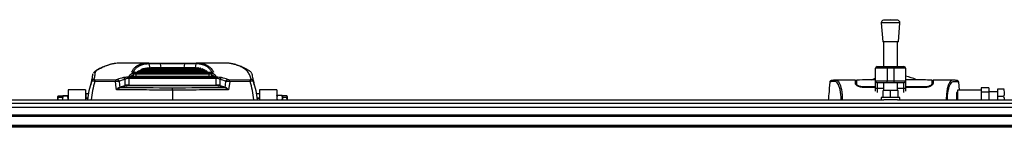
# Model space of a CAD drawing. Header units: millimetres. Extents: x 0 to 420, y 0 to 297.
# Tile 10 of 63: x 129.61 to 198.3, y 127.11 to 134.62. Entities that reach past the tile are written whole.
import ezdxf

# ---------------------------------------------------------------- set-up
doc = ezdxf.new("R2010")
doc.units = ezdxf.units.MM

msp = doc.modelspace()

# ---------------------------------------------------------------- linework, layer by layer
at = {"color": 7, "linetype": 'Continuous', "lineweight": 25}
for p, q in [((189.72017, 134.41131), (189.82119, 133.08722)), ((191.01325, 134.41131), (189.72017, 134.41131)), ((190.36671, 134.62274), (189.86904, 134.58478)), ((190.86438, 134.58478), (189.86904, 134.58478)), ((190.86438, 134.58478), (190.36671, 134.62274)), ((190.91223, 133.08722), (191.01325, 134.41131)), ((190.91223, 133.08722), (189.82119, 133.08722)), ((189.88181, 133.08722), (189.88181, 131.35547)), ((190.85161, 131.35547), (190.85161, 133.08722)), ((138.59109, 131.59792), (136.68745, 131.59792)), ((138.20273, 131.19609), (138.08791, 131.15091)), ((138.56457, 131.59788), (138.59109, 131.59778)), ((139.51541, 131.27465), (139.34046, 131.27465)), ((139.40379, 131.59408), (141.14531, 131.59408)), ((139.40379, 131.53419), (139.40379, 131.59408)), ((141.14531, 131.53419), (139.40379, 131.53419)), ((140.04027, 131.27465), (139.86531, 131.27465)), ((140.56512, 131.27465), (140.39017, 131.27465)), ((141.08998, 131.27465), (140.91502, 131.27465)), ((141.14531, 131.53419), (141.14531, 131.59408)), ((141.61483, 131.27465), (141.43988, 131.27465)), ((141.68357, 131.26986), (141.68357, 131.27437)), ((141.92129, 131.25506), (141.92129, 131.27176)), ((143.85428, 131.59792), (141.95805, 131.59792)), ((141.95805, 131.59778), (141.98453, 131.59788)), ((142.09473, 131.22333), (142.09473, 131.25496)), ((142.25872, 131.18164), (142.25872, 131.2221)), ((190.12426, 131.23425), (189.31609, 131.23425)), ((189.31609, 130.34526), (189.31609, 131.23425)), ((189.43731, 131.35547), (190.12426, 131.35547)), ((190.12426, 131.23425), (190.12426, 131.35547)), ((190.12426, 131.35547), (190.60916, 131.35547)), ((190.60916, 131.23425), (190.12426, 131.23425)), ((190.12426, 131.23425), (190.12426, 130.34526)), ((190.60916, 131.23425), (190.60916, 131.35547)), ((190.60916, 131.35547), (191.29611, 131.35547)), ((191.41733, 131.23425), (190.60916, 131.23425)), ((190.60916, 130.34526), (190.60916, 131.23425)), ((191.41733, 131.23425), (191.41733, 130.34526)), ((137.22347, 130.63161), (143.32564, 130.63161)), ((137.22347, 130.52851), (137.22347, 130.63161)), ((137.22347, 130.52851), (137.22543, 130.04904)), ((143.32564, 130.52851), (137.22347, 130.52851)), ((143.06654, 130.65097), (137.48257, 130.65097)), ((137.48257, 130.64938), (137.48257, 130.65097)), ((143.06654, 130.64938), (137.48257, 130.64938)), ((137.5568, 130.65097), (137.55087, 130.79836)), ((142.87816, 130.93662), (137.67094, 130.93662)), ((137.67094, 130.9355), (137.67094, 130.93662)), ((142.87816, 130.9355), (137.67094, 130.9355)), ((137.70552, 130.90524), (142.84358, 130.90524)), ((137.70552, 130.82982), (137.70552, 130.90524)), ((142.84358, 130.82982), (137.70552, 130.82982)), ((137.70552, 130.82982), (137.71271, 130.65097)), ((137.82056, 130.93662), (137.82056, 130.97491)), ((138.08791, 131.1104), (138.08791, 131.15091)), ((139.80837, 130.94008), (139.80837, 130.93662)), ((140.91254, 130.93662), (140.91254, 130.94009)), ((142.2766, 131.17346), (142.25058, 131.1821)), ((142.41249, 131.13128), (142.41249, 131.17178)), ((142.55518, 131.10238), (142.50891, 131.12774)), ((142.59841, 131.03129), (142.54548, 131.06129)), ((142.55518, 131.06182), (142.55518, 131.10238)), ((142.68577, 131.01202), (142.64365, 131.0446)), ((142.71501, 130.93662), (142.67588, 130.97287)), ((142.68577, 130.97139), (142.68577, 131.01202)), ((142.76786, 130.93662), (142.76555, 130.93905)), ((142.83639, 130.65097), (142.84358, 130.82982)), ((142.84358, 130.82982), (142.84358, 130.90524)), ((142.87816, 130.9355), (142.87816, 130.93662)), ((142.99823, 130.79836), (142.9923, 130.65097)), ((143.06654, 130.64938), (143.06654, 130.65097)), ((143.32367, 130.04904), (143.32564, 130.52851)), ((143.32564, 130.52851), (143.32564, 130.63161)), ((134.66199, 130.46481), (134.55029, 130.02475)), ((136.28657, 130.30578), (134.85849, 130.31459)), ((134.8633, 130.44427), (136.29018, 130.43544)), ((136.60116, 129.94398), (136.61389, 129.94804)), ((136.61389, 129.94804), (136.96986, 130.04066)), ((136.67784, 129.88559), (136.66523, 129.8827)), ((137.0338, 129.97821), (136.67784, 129.88559)), ((136.96986, 130.04066), (136.96812, 130.46282)), ((137.22543, 130.04904), (137.22543, 129.9971)), ((137.22543, 130.04904), (143.32367, 130.04904)), ((143.32367, 129.9971), (137.22543, 129.9971)), ((143.32367, 130.04904), (143.32367, 129.9971)), ((143.87127, 129.88559), (143.5153, 129.97821)), ((143.58098, 130.46282), (143.57925, 130.04066)), ((143.57925, 130.04066), (143.93521, 129.94804)), ((143.88387, 129.8827), (143.87127, 129.88559)), ((143.93521, 129.94804), (143.94794, 129.94398)), ((144.25892, 130.43544), (145.6858, 130.44427)), ((145.69061, 130.31459), (144.26254, 130.30578)), ((145.99881, 130.02476), (145.88667, 130.46653)), ((186.1382, 130.26424), (186.13791, 130.26387)), ((187.91133, 130.4053), (186.5209, 130.4053)), ((187.96926, 130.3649), (187.91204, 130.3649)), ((187.97175, 130.21995), (187.9723, 130.18858)), ((187.97252, 130.17568), (187.97343, 130.12399)), ((187.98129, 130.29213), (187.98134, 130.14347)), ((187.98303, 130.23459), (187.98425, 130.14111)), ((187.98434, 130.19308), (187.98449, 130.18452)), ((187.98478, 130.1682), (187.98449, 130.18452)), ((187.98478, 130.1682), (187.98667, 130.05775)), ((187.98492, 130.16003), (187.98501, 130.15435)), ((188.40116, 129.94105), (188.40117, 129.89921)), ((189.31609, 129.94063), (188.40116, 129.94103)), ((189.31609, 129.89889), (188.40116, 129.89889)), ((189.31609, 130.34526), (190.12426, 130.34526)), ((189.31609, 129.88002), (189.31609, 130.34526)), ((189.31609, 129.63786), (189.31609, 129.88002)), ((190.12426, 130.22403), (189.43731, 130.22403)), ((189.43731, 130.22403), (189.43731, 129.81048)), ((189.88181, 130.22403), (189.88181, 129.67531)), ((190.12426, 130.34526), (190.60916, 130.34526)), ((190.12426, 130.22403), (190.12426, 130.34526)), ((190.60916, 130.22403), (190.12426, 130.22403)), ((190.60916, 130.34526), (191.41733, 130.34526)), ((190.60916, 130.22403), (190.60916, 130.34526)), ((191.29611, 130.22403), (190.60916, 130.22403)), ((190.85161, 129.67531), (190.85161, 130.22403)), ((191.29611, 129.81048), (191.29611, 130.22403)), ((191.51268, 130.43649), (191.41733, 130.45795)), ((191.41733, 130.34526), (191.41733, 129.88002)), ((192.8461, 129.89889), (191.41733, 129.89889)), ((191.41733, 129.88002), (191.41733, 129.63786)), ((192.8461, 129.94102), (192.84609, 129.89927)), ((193.26179, 130.11713), (193.26101, 130.05845)), ((193.26248, 130.16816), (193.26179, 130.11713)), ((193.26597, 130.29661), (193.2659, 130.14347)), ((193.33523, 130.3649), (193.27804, 130.3649)), ((194.72716, 130.4053), (193.33592, 130.4053)), ((194.73768, 130.40452), (194.72716, 130.40451)), ((195.10905, 130.26424), (195.10935, 130.26387)), ((195.16477, 129.73913), (195.11882, 130.26471)), ((197.21023, 129.8608), (196.68491, 129.8608)), ((196.68491, 129.8608), (196.68491, 129.73913)), ((197.21023, 129.8608), (197.21023, 129.55751)), ((132.29466, 129.2982), (132.27365, 129.25649)), ((132.27365, 129.25649), (132.29466, 129.21477)), ((132.27365, 129.02877), (132.27365, 129.25649)), ((132.29466, 129.2982), (132.59692, 129.2982)), ((132.29466, 129.21477), (132.59692, 129.21477)), ((132.61968, 129.31072), (132.59692, 129.29354)), ((132.59692, 129.29354), (132.61968, 129.27635)), ((132.59692, 129.29354), (132.59692, 129.22638)), ((132.61968, 129.27635), (132.59692, 129.06626)), ((132.59692, 129.21477), (132.59692, 129.22638)), ((132.59692, 129.15804), (132.59692, 129.21477)), ((132.59692, 129.15804), (132.59692, 129.06626)), ((132.97826, 129.31072), (132.61968, 129.31072)), ((132.97826, 129.27635), (132.61968, 129.27635)), ((133.00101, 129.29354), (132.97826, 129.31072)), ((132.97826, 129.27635), (133.00101, 129.29354)), ((133.00101, 129.06626), (132.97826, 129.27635)), ((134.21327, 129.73913), (133.00101, 129.73913)), ((133.00101, 129.73913), (133.00101, 129.02877)), ((134.21327, 129.73913), (134.21327, 129.02877)), ((134.21327, 129.46435), (134.42775, 129.46435)), ((134.38395, 129.14108), (134.21327, 129.14108)), ((134.38136, 129.133), (134.21327, 129.133)), ((134.21924, 129.44335), (134.21924, 129.14108)), ((140.27455, 129.71437), (140.27455, 129.02877)), ((146.11387, 129.46435), (146.3387, 129.46435)), ((146.13561, 129.44335), (146.13561, 129.33201)), ((146.33584, 129.14108), (146.1654, 129.14108)), ((146.33584, 129.133), (146.16774, 129.133)), ((146.33584, 129.73913), (146.33584, 129.02877)), ((147.54809, 129.73913), (146.33584, 129.73913)), ((147.54809, 129.73913), (147.54809, 129.02877)), ((147.57085, 129.34064), (147.54809, 129.17484)), ((147.55308, 129.30833), (147.54809, 129.29463)), ((147.54809, 129.17484), (147.56894, 129.02296)), ((147.92943, 129.34064), (147.57085, 129.34064)), ((147.95218, 129.17484), (147.92943, 129.34064)), ((147.93213, 129.02877), (147.95218, 129.17484)), ((147.95218, 129.29463), (147.94719, 129.30833)), ((148.25445, 129.30643), (147.95218, 129.30643)), ((147.95218, 129.30643), (147.95218, 129.29463)), ((147.95218, 129.29463), (147.95218, 129.21094)), ((147.95218, 129.21094), (147.95218, 129.19551)), ((147.95218, 129.19551), (147.95218, 129.13763)), ((148.25445, 129.19551), (147.95218, 129.19551)), ((147.95218, 129.133), (147.95218, 129.02877)), ((148.27129, 129.02877), (148.25445, 129.19551)), ((148.27545, 129.26355), (148.27071, 129.27657)), ((148.27545, 129.26355), (148.27545, 129.25097)), ((148.27545, 129.25097), (148.27545, 129.02877)), ((189.88181, 129.81048), (189.43731, 129.81048)), ((189.43731, 129.81048), (189.43731, 129.53799)), ((189.72017, 129.19041), (189.72017, 129.02877)), ((191.01325, 129.19041), (189.72017, 129.19041)), ((189.8414, 129.19041), (189.8414, 129.67531)), ((190.36671, 129.67531), (189.8414, 129.67531)), ((190.36671, 129.19041), (190.36671, 129.67531)), ((190.89202, 129.67531), (190.36671, 129.67531)), ((191.29611, 129.81048), (190.85161, 129.81048)), ((190.89202, 129.19041), (190.89202, 129.67531)), ((191.01325, 129.02877), (191.01325, 129.19041)), ((191.29611, 129.53799), (191.29611, 129.81048)), ((195.02008, 129.57749), (194.98775, 129.54517)), ((194.98775, 129.02877), (194.98775, 129.54517)), ((195.06857, 129.57749), (195.02008, 129.57749)), ((195.02008, 129.57749), (195.02008, 129.02877)), ((195.06857, 129.73913), (196.68491, 129.73913)), ((195.06857, 129.02877), (195.06857, 129.73913)), ((196.68491, 129.73913), (196.68491, 129.02877)), ((197.21023, 129.55751), (196.68491, 129.55751)), ((197.81635, 129.57749), (197.21023, 129.57749)), ((197.21023, 129.55751), (197.21023, 129.02877)), ((197.81635, 129.77954), (197.81635, 129.25423)), ((198.25616, 129.77954), (197.81635, 129.77954)), ((198.25616, 129.25423), (197.81635, 129.25423)), ((197.81635, 129.25423), (197.81635, 129.02877)), ((198.30126, 129.75933), (198.29228, 129.77954)), ((59.3766, 128.80745), (221.01087, 128.80745)), ((89.81851, 129.02877), (189.89349, 129.02877)), ((132.59692, 129.06626), (132.60098, 129.02877)), ((132.59692, 129.06626), (132.59692, 129.02877)), ((132.99695, 129.02877), (133.00101, 129.06626)), ((190.83993, 129.02877), (189.89349, 129.02877)), ((190.83993, 129.02877), (221.01087, 129.02877)), ((59.3766, 127.97815), (221.01087, 127.97815)), ((59.3766, 127.89733), (221.01087, 127.89733)), ((218.90963, 127.11257), (57.27535, 127.11257)), ((59.3766, 127.2508), (221.01087, 127.2508)), ((59.3766, 127.16998), (221.01087, 127.16998))]:
    msp.add_line(p, q, dxfattribs=at)
at = {"color": 7, "linetype": 'Continuous'}
msp.add_line((67.13504, 128.52687), (213.25243, 128.52687), dxfattribs=at)
at = {"color": 7, "linetype": 'Continuous', "lineweight": 25, "flags": 128}
for points in [[(138.70608, 131.23396), (138.64189, 131.53288), (138.64079, 131.53798)], [(139.40379, 131.53419), (139.40407, 131.53288), (139.45965, 131.27465)], [(141.08945, 131.27465), (141.14503, 131.53288), (141.14531, 131.53419)], [(141.90831, 131.53798), (141.90721, 131.53288), (141.85147, 131.27332)], [(189.05043, 130.43052), (189.24792, 130.50795), (189.31609, 130.53195)], [(136.36705, 129.7229), (136.3478, 129.86231), (136.28657, 130.30578)], [(144.26254, 130.30578), (144.2013, 129.86231), (144.18205, 129.7229)], [(186.53258, 130.40512), (186.57195, 130.4023), (186.61057, 130.39386), (186.65244, 130.37325), (186.66328, 130.36516), (186.67803, 130.35209), (186.69124, 130.33839), (186.69476, 130.33441), (186.69575, 130.33327), (186.69605, 130.33292), (186.69616, 130.33279), (186.6962, 130.33275), (186.69621, 130.33273), (186.69621, 130.33273), (186.69622, 130.33272), (186.69622, 130.33272), (186.69622, 130.33272), (186.69622, 130.33272), (186.69622, 130.33272), (186.7393, 130.27603), (186.78061, 130.20876), (186.8255, 130.11764), (186.86751, 130.00911), (186.90404, 129.88737), (186.93638, 129.74362), (186.96298, 129.57464), (186.98129, 129.38701), (186.99057, 129.18362), (186.99067, 129.02877)], [(189.43731, 129.81048), (189.41366, 129.81182), (189.39092, 129.81578), (189.36996, 129.8222), (189.35159, 129.83085), (189.33652, 129.84139), (189.32531, 129.85341), (189.31842, 129.86645), (189.31609, 129.88002)], [(191.41733, 129.88002), (191.415, 129.86645), (191.4081, 129.85341), (191.3969, 129.84139), (191.38183, 129.83085), (191.36346, 129.8222), (191.3425, 129.81578), (191.31976, 129.81182), (191.29611, 129.81048)], [(192.8461, 129.941), (192.38854, 129.94078), (191.41733, 129.94041)]]:
    msp.add_lwpolyline(points, dxfattribs=at)
at = {"color": 7, "linetype": 'Continuous', "lineweight": 25}
for centre, radius, start, end in [((189.88134, 134.42361), 0.16163, 94.3629143, 184.3629143), ((190.85208, 134.42361), 0.16163, 355.6370857, 85.6370857), ((138.56391, 131.51859), 0.07929, 14.1537034, 89.5185946), ((141.98519, 131.51859), 0.07929, 90.4813854, 165.8462585), ((189.43731, 131.23425), 0.12123, 90, 180), ((191.29611, 131.23425), 0.12123, 0, 90), ((136.80761, 130.42518), 0.16487, 13.1995281, 78.5882902), ((137.23978, 130.62663), 0.08284, 29.4491879, 86.65848), ((137.42484, 130.89511), 0.082, 51.7546111, 89.249883), ((137.46807, 130.79072), 0.08315, 5.2713133, 86.6626235), ((143.08103, 130.79072), 0.08315, 93.3373765, 174.7286867), ((143.12426, 130.89512), 0.08199, 90.7476459, 128.5355531), ((143.30932, 130.62664), 0.08284, 93.3400834, 150.2655216), ((143.74149, 130.42518), 0.16487, 101.4117098, 166.8004719), ((190.62363, 126.70849), 4.04086, 67.268445, 78.6723318), ((134.78775, 130.30303), 0.15904, 88.9010217, 162.7899414), ((136.48713, 130.31904), 1.62865, 175.5898293, 180.1564358), ((138.45531, 130.31015), 2.16875, 176.6881061, 180.1152392), ((136.38665, 130.28771), 0.16644, 13.7180969, 78.2817642), ((136.6831, 129.96551), 0.08472, 194.7239558, 257.8232515), ((136.69274, 129.96481), 0.08061, 192.003748, 259.3475558), ((137.0487, 130.05743), 0.08061, 192.003748, 259.3475558), ((143.5004, 130.05743), 0.08061, 280.6524442, 347.996252), ((143.85637, 129.96481), 0.08061, 280.6524442, 347.996252), ((143.866, 129.96551), 0.08472, 282.1767485, 345.2760442), ((144.16246, 130.28771), 0.16644, 101.7182358, 166.2819031), ((142.09379, 130.31015), 2.16875, 359.8847608, 3.3118939), ((144.06198, 130.31904), 1.62865, 359.8435642, 4.4101707), ((145.76135, 130.30303), 0.15904, 17.2100586, 91.0989783), ((189.43731, 130.34526), 0.12123, 180, 270), ((191.29611, 130.34526), 0.12123, 270, 0)]:
    msp.add_arc(centre, radius, start, end, dxfattribs=at)
for centre, major_axis, ratio, start_param, end_param in [((140.04027, 83.22135), (0, 48.0533), 0.41421356, 6.27439556, 6.39493661), ((140.04027, 83.22135), (0, 48.01289), 0.41421356, 0.03906847, 0.11140338), ((139.86531, 83.22135), (0, 48.0533), 0.41421356, 0, 0.09897345), ((140.39017, 83.22135), (0, 48.0533), 0.41421356, 0, 0.11868364), ((139.51541, 83.22135), (0, 48.0533), 0.41421356, 6.27439556, 6.35496498), ((139.51541, 83.22135), (0, 48.01289), 0.41421356, 0.03906847, 0.07184019), ((139.34046, 83.22135), (0, 48.0533), 0.41421356, 0, 0.05719106), ((140.56512, 83.22135), (0, 48.0533), 0.41421356, 6.27439556, 6.40186895), ((140.56512, 83.22135), (0, 48.01289), 0.41421356, 0.03906847, 0.11140338), ((140.91502, 83.22135), (0, 48.0533), 0.41421356, 0, 0.11868364), ((141.08998, 83.22135), (0, 48.0533), 0.41421356, 6.27431992, 6.40186895), ((141.08998, 83.22135), (0, 48.01289), 0.41421356, 0.03906847, 0.11140338), ((141.43988, 83.22135), (0, 48.0533), 0.41421356, 0, 0.11868364), ((141.61483, 83.22135), (0, 48.0533), 0.41421356, 6.2797318, 6.40186895), ((141.61483, 83.22135), (0, 48.01289), 0.41421356, 0.03906847, 0.11140338), ((141.96473, 83.22135), (0, 48.0533), 0.41421356, 0.00519059, 0.11868364), ((142.13969, 83.22135), (0, 48.0533), 0.41421356, 0.0109724, 0.11868364), ((142.13969, 83.22135), (0, 48.01289), 0.41421356, 0.03906847, 0.11164542), ((142.48959, 83.22135), (0, 48.0533), 0.41421356, 0.02269342, 0.11868364), ((142.66454, 83.22135), (0, 48.0533), 0.41421356, 0.02863125, 0.11868364), ((142.66454, 83.22135), (0, 48.01289), 0.41421356, 0.03906847, 0.11140338), ((143.01444, 83.22135), (0, 48.0533), 0.41421356, 0.04067034, 0.11868364), ((143.1894, 83.22135), (0, 48.0533), 0.41421356, 0.04677461, 0.11868364), ((156.47331, 83.58503), (-22.68055, 45.78009), 0.63805248, 6.18261034, 6.19606193), ((142.2566, 83.58503), (-2.80004, 48.00709), 0.26665575, 0.15835319, 0.17713763), ((142.33455, 83.58926), (-2.80076, 47.92624), 0.26710229, 0.15829686, 0.17423389), ((143.1894, 83.22135), (0, 48.01289), 0.41421356, 0.04681401, 0.11140338), ((143.5393, 83.22135), (0, 48.0533), 0.41421356, 0.05916132, 0.11868364), ((143.71425, 83.22135), (0, 48.0533), 0.41421356, 0.06544753, 0.11868364), ((143.71425, 83.22135), (0, 48.01289), 0.41421356, 0.06550269, 0.11140338), ((144.06415, 83.22135), (0, 48.0533), 0.41421356, 0.07821581, 0.11868364), ((144.23911, 83.22135), (0, 48.0533), 0.41421356, 0.08470228, 0.11868364), ((144.23911, 83.22135), (0, 48.01289), 0.41421356, 0.08477374, 0.11140338), ((144.58901, 83.22135), (0, 48.0533), 0.41421356, 0.09789162, 0.11868364), ((144.76396, 83.22135), (0, 48.0533), 0.41421356, 0.10459952, 0.11868364), ((144.76396, 83.22135), (0, 48.01289), 0.41421356, 0.10468788, 0.11140338), ((145.11386, 83.22135), (0, 48.0533), 0.41421356, 0.11825556, 0.11868364), ((138.21455, 83.58926), (2.80076, 47.92624), 0.26710229, 6.10892695, 6.12488845), ((138.29251, 83.58503), (2.80004, 48.00709), 0.26665575, 6.10604768, 6.12483212), ((124.07579, 83.58503), (22.68055, 45.78009), 0.63805248, 0.08712338, 0.10057497), ((156.60121, 83.6193), (-22.7652, 45.58394), 0.63935189, 6.17970914, 6.19316073), ((338.41447, -498.30245), (-244.35352, 1383.7322), 0.0719468, 1.0865467, 1.08685751), ((140.59782, 162.30128), (183.79147, 0), 0.17641227, 4.69105893, 4.71063009), ((137.22597, 130.02807), (0.32327, 0.00026), 0.06487975, 1.57241434, 2.48525828), ((137.22597, 129.94848), (0.24245, -0.00011), 0.20050912, 1.57311623, 2.48596017), ((139.95128, 162.30128), (183.79147, 0), 0.17641227, 4.71414787, 4.73371903), ((143.32313, 130.02807), (0.32327, -0.00026), 0.06487975, 0.65633438, 1.56917832), ((143.32313, 129.94848), (0.24245, 0.00011), 0.20050912, 0.65563249, 1.56847642), ((123.9479, 83.6193), (22.7652, 45.58394), 0.63935189, 0.09002457, 0.10347617), ((-57.86536, -498.30245), (244.35352, 1383.7322), 0.0719468, 5.1963278, 5.19663861)]:
    msp.add_ellipse(centre, major_axis=major_axis, ratio=ratio, start_param=start_param, end_param=end_param, dxfattribs=at)
for points, knots in [([(136.19765, 131.56034), (136.15856, 131.55356), (136.06556, 131.53745), (135.88371, 131.49175), (135.65464, 131.41833), (135.38906, 131.30853), (135.16712, 131.1976), (135.00413, 131.10583), (134.92567, 131.05866), (134.85817, 131.01844), (134.79417, 130.9599), (134.77, 130.9147), (134.75694, 130.89028)], [0, 0, 0, 0, 0.0853742, 0.20311986, 0.38642796, 0.57085112, 0.75662611, 0.84997595, 0.89684585, 0.92900847, 0.96163812, 1, 1, 1, 1]), ([(136.22526, 131.55941), (136.19092, 131.55469), (136.05731, 131.53632), (135.81642, 131.46516), (135.50614, 131.34646), (135.23723, 131.21478), (135.05698, 131.10705), (134.93756, 131.04133), (134.85664, 130.93348), (134.86463, 130.75339), (134.81542, 130.55919), (134.7908, 130.46204)], [0, 0, 0, 0, 0.0545124, 0.21204342, 0.36969771, 0.52546704, 0.60339517, 0.64256698, 0.68154297, 0.84069984, 1, 1, 1, 1]), ([(136.68745, 131.59778), (136.65211, 131.59771), (136.57298, 131.59757), (136.49078, 131.59457), (136.3834, 131.58717), (136.29171, 131.57107), (136.22526, 131.55941)], [0, 0, 0, 0, 0.14794429, 0.33123968, 0.51541463, 1, 1, 1, 1]), ([(137.42591, 130.97711), (137.45743, 131.03503), (137.52046, 131.15087), (137.64459, 131.291), (137.7904, 131.40661), (137.98356, 131.50641), (138.23218, 131.58103), (138.45371, 131.59226), (138.56457, 131.59788)], [0, 0, 0, 0, 0.14643315, 0.29286634, 0.43986944, 0.58687273, 0.79324369, 1, 1, 1, 1]), ([(138.64079, 131.53798), (138.53023, 131.53239), (138.30891, 131.5212), (138.06082, 131.44681), (137.86805, 131.34745), (137.72265, 131.23217), (137.60454, 131.10052), (137.54624, 130.9942), (137.51967, 130.94573)], [0, 0, 0, 0, 0.21144516, 0.42328335, 0.57324057, 0.72334215, 0.87388191, 1, 1, 1, 1]), ([(138.61938, 131.59768), (138.63522, 131.59765), (138.68242, 131.59754), (138.85531, 131.59606), (139.11006, 131.59446), (139.30593, 131.59421), (139.40379, 131.59408)], [0, 0, 0, 0, 0.14215119, 0.42370491, 0.71207023, 1, 1, 1, 1]), ([(139.40379, 131.53419), (139.31469, 131.53582), (139.1366, 131.53907), (138.90226, 131.54196), (138.72099, 131.54232), (138.66771, 131.53944), (138.64079, 131.53798)], [0, 0, 0, 0, 0.25196603, 0.50363727, 0.74920314, 1, 1, 1, 1]), ([(141.14531, 131.59408), (141.24473, 131.59421), (141.43939, 131.59447), (141.69406, 131.59606), (141.86646, 131.59755), (141.91405, 131.59765), (141.92976, 131.59768)], [0, 0, 0, 0, 0.29246806, 0.57261407, 0.85887969, 1, 1, 1, 1]), ([(141.90831, 131.53798), (141.8815, 131.53943), (141.82793, 131.54234), (141.64704, 131.54195), (141.41282, 131.53908), (141.23583, 131.53584), (141.14531, 131.53419)], [0, 0, 0, 0, 0.24996727, 0.49961867, 0.74409306, 1, 1, 1, 1]), ([(141.92129, 131.27176), (141.91635, 131.27201), (141.90646, 131.27249), (141.88653, 131.27331), (141.87146, 131.27373), (141.86142, 131.27401)], [0, 0, 0, 0, 0.25000303, 0.50000604, 1, 1, 1, 1]), ([(143.02818, 130.94561), (142.98784, 131.01589), (142.90159, 131.16613), (142.73189, 131.31455), (142.5453, 131.42101), (142.35691, 131.48709), (142.14712, 131.52902), (141.98791, 131.53499), (141.90831, 131.53798)], [0, 0, 0, 0, 0.18630819, 0.39831837, 0.54845243, 0.69858674, 0.84929317, 1, 1, 1, 1]), ([(141.98453, 131.59788), (142.06392, 131.59491), (142.2227, 131.58896), (142.43258, 131.54718), (142.6215, 131.48102), (142.80877, 131.37446), (142.98591, 131.2179), (143.0774, 131.05742), (143.12319, 130.97711)], [0, 0, 0, 0, 0.14643241, 0.29286445, 0.4398495, 0.58683431, 0.79321812, 1, 1, 1, 1]), ([(142.09473, 131.25496), (142.09005, 131.25563), (142.08069, 131.25697), (142.06182, 131.25948), (142.04749, 131.26116), (142.03793, 131.26228)], [0, 0, 0, 0, 0.25000285, 0.50000687, 1, 1, 1, 1]), ([(142.25872, 131.2221), (142.25431, 131.22323), (142.24549, 131.22549), (142.22771, 131.22984), (142.21417, 131.23289), (142.20515, 131.23492)], [0, 0, 0, 0, 0.25000608, 0.50001208, 1, 1, 1, 1]), ([(144.39122, 131.55111), (144.36796, 131.55603), (144.30701, 131.56892), (144.22098, 131.5827), (144.0949, 131.59322), (143.98198, 131.59786), (143.87802, 131.5973), (143.85428, 131.59717)], [0, 0, 0, 0, 0.15862955, 0.41562405, 0.67155786, 0.92499717, 1, 1, 1, 1]), ([(145.7583, 130.46204), (145.7327, 130.55772), (145.68148, 130.74922), (145.53741, 130.98616), (145.33732, 131.18643), (145.0522, 131.34567), (144.73655, 131.46475), (144.50946, 131.52723), (144.40508, 131.54831), (144.39122, 131.55111)], [0, 0, 0, 0, 0.16283342, 0.32589324, 0.48886437, 0.65157665, 0.81340058, 0.97522435, 1, 1, 1, 1]), ([(145.79214, 130.88672), (145.78977, 130.89322), (145.77894, 130.92297), (145.73828, 130.9794), (145.66908, 131.0321), (145.63156, 131.05373), (145.52049, 131.12122), (145.32865, 131.22673), (145.05808, 131.35376), (144.79196, 131.45368), (144.57913, 131.51641), (144.45584, 131.54041), (144.4187, 131.54764)], [0, 0, 0, 0, 0.01143547, 0.05229998, 0.09230624, 0.11298824, 0.13284092, 0.32988011, 0.52637398, 0.72195696, 0.91624926, 1, 1, 1, 1]), ([(134.63584, 130.35009), (134.66012, 130.44441), (134.70869, 130.63307), (134.69867, 130.79377), (134.74391, 130.86443), (134.74451, 130.86538)], [0, 0, 0, 0, 0.49661901, 0.99323778, 1, 1, 1, 1]), ([(136.84023, 130.58678), (136.87547, 130.59588), (136.94075, 130.61274), (137.07818, 130.62853), (137.17501, 130.63058), (137.22347, 130.63161)], [0, 0, 0, 0, 0.36952536, 0.68453428, 1, 1, 1, 1]), ([(137.22347, 130.52851), (137.19097, 130.52701), (137.12495, 130.52396), (137.03309, 130.50008), (136.99121, 130.47606), (136.96812, 130.46282)], [0, 0, 0, 0, 0.30307711, 0.61581056, 1, 1, 1, 1]), ([(137.48257, 130.64938), (137.47242, 130.64946), (137.43465, 130.64975), (137.37061, 130.65378), (137.30246, 130.66372), (137.25543, 130.67748), (137.23223, 130.69344), (137.24048, 130.70404), (137.24461, 130.70934)], [0, 0, 0, 0, 0.06823334, 0.25397246, 0.44113576, 0.62814939, 0.81403838, 1, 1, 1, 1]), ([(137.48026, 130.65155), (137.46958, 130.65144), (137.43457, 130.65109), (137.37802, 130.6553), (137.32502, 130.66307), (137.29809, 130.66967), (137.28903, 130.67409), (137.29053, 130.67313), (137.29067, 130.67304)], [0, 0, 0, 0, 0.11807074, 0.38740621, 0.65377218, 0.85552188, 0.98641606, 1, 1, 1, 1]), ([(137.67094, 130.9355), (137.64339, 130.93592), (137.58919, 130.93674), (137.51691, 130.94318), (137.46196, 130.95259), (137.42742, 130.96442), (137.42641, 130.97288), (137.42591, 130.97711)], [0, 0, 0, 0, 0.207719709, 0.408663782, 0.605254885, 0.802631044, 1, 1, 1, 1]), ([(137.66979, 130.9371), (137.6592, 130.93699), (137.62283, 130.93662), (137.56605, 130.93996), (137.51181, 130.94608), (137.48283, 130.95166), (137.47176, 130.95557), (137.47267, 130.95514), (137.47287, 130.95504)], [0, 0, 0, 0, 0.11552964, 0.39685067, 0.63936246, 0.8392669, 0.96394662, 1, 1, 1, 1]), ([(137.47291, 130.87373), (137.48177, 130.87805), (137.49959, 130.88676), (137.55495, 130.89693), (137.62555, 130.90391), (137.67886, 130.90479), (137.70552, 130.90524)], [0, 0, 0, 0, 0.24845021, 0.4999771, 0.75001453, 1, 1, 1, 1]), ([(137.70552, 130.82982), (137.68774, 130.82968), (137.65212, 130.82942), (137.60502, 130.82267), (137.56832, 130.81222), (137.55668, 130.80297), (137.55087, 130.79836)], [0, 0, 0, 0, 0.24784439, 0.49645574, 0.74857273, 1, 1, 1, 1]), ([(137.89853, 131.03949), (137.89179, 131.03438), (137.8783, 131.02418), (137.85201, 131.003), (137.83314, 130.98615), (137.82056, 130.97491)], [0, 0, 0, 0, 0.25003005, 0.50006011, 1, 1, 1, 1]), ([(138.09747, 131.10911), (138.06664, 131.09838), (138.02681, 131.08452), (137.99529, 131.06117), (137.98817, 131.05589)], [0, 0, 0, 0, 0.77403601, 1, 1, 1, 1]), ([(142.41249, 131.17178), (142.40838, 131.17341), (142.40015, 131.17668), (142.38353, 131.18303), (142.37086, 131.18756), (142.36242, 131.19058)], [0, 0, 0, 0, 0.250008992, 0.50001774, 1, 1, 1, 1]), ([(142.45242, 131.11404), (142.45101, 131.11485), (142.43701, 131.12299), (142.41963, 131.12727), (142.40401, 131.13112)], [0, 0, 0, 0, 0.100702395, 1, 1, 1, 1]), ([(142.84358, 130.90524), (142.86706, 130.90489), (142.91784, 130.90414), (142.98864, 130.89773), (143.04781, 130.88737), (143.06673, 130.87828), (143.07619, 130.87373)], [0, 0, 0, 0, 0.22047909, 0.47690312, 0.73848588, 1, 1, 1, 1]), ([(142.99823, 130.79836), (142.99203, 130.80321), (142.97968, 130.81286), (142.94043, 130.82347), (142.89316, 130.8296), (142.85924, 130.82975), (142.84358, 130.82982)], [0, 0, 0, 0, 0.26458249, 0.52659636, 0.78140292, 1, 1, 1, 1]), ([(143.07345, 130.95342), (143.07492, 130.95424), (143.07811, 130.95603), (143.0757, 130.95473), (143.06486, 130.95159), (143.03777, 130.94619), (142.99077, 130.94069), (142.93375, 130.93697), (142.89412, 130.93702), (142.87814, 130.93703)], [0, 0, 0, 0, 0.06417279, 0.1394221, 0.24765973, 0.39963648, 0.60531586, 0.84087088, 1, 1, 1, 1]), ([(143.12319, 130.97711), (143.12318, 130.97374), (143.12317, 130.9661), (143.09483, 130.95444), (143.03999, 130.94404), (142.96419, 130.93686), (142.90682, 130.93595), (142.87816, 130.9355)], [0, 0, 0, 0, 0.15774745, 0.35832094, 0.56755008, 0.78395303, 1, 1, 1, 1]), ([(143.25863, 130.67317), (143.25874, 130.67323), (143.25981, 130.6739), (143.25417, 130.67105), (143.23791, 130.66641), (143.20155, 130.65912), (143.1455, 130.6532), (143.09186, 130.65049), (143.06134, 130.65121), (143.05461, 130.65137)], [0, 0, 0, 0, 0.01125193, 0.10860024, 0.24968095, 0.43809001, 0.67740692, 0.92885946, 1, 1, 1, 1]), ([(143.30449, 130.70934), (143.30676, 130.70725), (143.31473, 130.69993), (143.31003, 130.68676), (143.27762, 130.67153), (143.22153, 130.65932), (143.14859, 130.65099), (143.09389, 130.64992), (143.06654, 130.64938)], [0, 0, 0, 0, 0.074654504, 0.262077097, 0.448944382, 0.633846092, 0.816920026, 1, 1, 1, 1]), ([(143.32564, 130.63161), (143.3655, 130.6309), (143.46219, 130.62919), (143.60314, 130.61409), (143.67367, 130.59587), (143.70887, 130.58678)], [0, 0, 0, 0, 0.25998534, 0.63065779, 1, 1, 1, 1]), ([(143.58098, 130.46282), (143.55796, 130.47616), (143.518, 130.49931), (143.44958, 130.51673), (143.38842, 130.52637), (143.35243, 130.5276), (143.32564, 130.52851)], [0, 0, 0, 0, 0.38344258, 0.6654937, 0.75097139, 1, 1, 1, 1]), ([(145.80639, 130.86268), (145.81148, 130.83754), (145.82854, 130.75325), (145.86252, 130.58908), (145.89604, 130.43123), (145.91327, 130.35009)], [0, 0, 0, 0, 0.17122677, 0.57399859, 1, 1, 1, 1]), ([(134.36454, 129.02877), (134.39532, 129.24788), (134.45795, 129.69368), (134.57587, 130.12882), (134.63584, 130.35009)], [0, 0, 0, 0, 0.4915089, 1, 1, 1, 1]), ([(134.85849, 130.31459), (134.80131, 130.10305), (134.68688, 129.67965), (134.62633, 129.24584), (134.59603, 129.02877)], [0, 0, 0, 0, 0.49963417, 1, 1, 1, 1]), ([(134.85849, 130.31459), (134.84355, 130.3173), (134.80492, 130.32432), (134.74479, 130.33472), (134.6866, 130.34419), (134.64525, 130.35016), (134.63894, 130.35011), (134.63584, 130.35009)], [0, 0, 0, 0, 0.12806977, 0.33107282, 0.54765578, 0.77774989, 1, 1, 1, 1]), ([(134.7908, 130.46204), (134.79121, 130.46001), (134.79202, 130.45595), (134.80474, 130.4505), (134.82415, 130.44658), (134.84481, 130.44464), (134.85811, 130.44438), (134.8633, 130.44427)], [0, 0, 0, 0, 0.22931523, 0.45924252, 0.67172592, 0.87168599, 1, 1, 1, 1]), ([(136.54834, 130.32718), (136.52517, 130.32483), (136.48017, 130.32026), (136.38633, 130.31261), (136.31981, 130.30806), (136.28657, 130.30578)], [0, 0, 0, 0, 0.346844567, 0.673650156, 1, 1, 1, 1]), ([(136.29018, 130.43544), (136.30691, 130.43571), (136.34039, 130.43626), (136.38746, 130.44168), (136.40919, 130.44761), (136.42045, 130.45069)], [0, 0, 0, 0, 0.32489349, 0.65012379, 1, 1, 1, 1]), ([(136.36705, 129.7229), (136.36728, 129.72315), (136.39396, 129.75342), (136.45214, 129.81757), (136.53091, 129.8954), (136.58071, 129.93326), (136.59985, 129.94329), (136.60116, 129.94398)], [0, 0, 0, 0, 0.00276369, 0.32555053, 0.70573605, 0.97985913, 1, 1, 1, 1]), ([(136.66523, 129.8827), (136.66358, 129.88224), (136.63919, 129.87538), (136.57589, 129.84853), (136.47583, 129.7924), (136.40154, 129.74543), (136.36737, 129.72311), (136.36705, 129.7229)], [0, 0, 0, 0, 0.01974579, 0.29167914, 0.67280877, 0.99692923, 1, 1, 1, 1]), ([(140.27455, 129.71437), (140.27455, 129.73636), (140.27455, 129.78033), (140.27455, 129.83386), (140.27455, 129.86317), (140.27455, 129.87465), (140.27455, 129.87739), (140.27455, 129.87826)], [0, 0, 0, 0, 0.27594498, 0.55188995, 0.82783523, 0.94498017, 1, 1, 1, 1]), ([(144.18205, 129.7229), (144.18173, 129.72311), (144.15138, 129.74294), (144.08021, 129.78783), (143.97621, 129.84862), (143.91245, 129.87215), (143.88387, 129.8827)], [0, 0, 0, 0, 0.00307209, 0.2908054, 0.68206177, 1, 1, 1, 1]), ([(143.94794, 129.94398), (143.97048, 129.92889), (144.02047, 129.89542), (144.10242, 129.8113), (144.15812, 129.75004), (144.18182, 129.72315), (144.18205, 129.7229)], [0, 0, 0, 0, 0.32045023, 0.71060747, 0.99723477, 1, 1, 1, 1]), ([(144.26254, 130.30578), (144.22934, 130.30805), (144.16157, 130.31269), (144.06785, 130.32036), (144.02301, 130.32492), (144.00076, 130.32718)], [0, 0, 0, 0, 0.3259384, 0.66539497, 1, 1, 1, 1]), ([(144.12865, 130.45069), (144.13947, 130.44772), (144.1611, 130.44177), (144.20811, 130.43627), (144.24221, 130.43571), (144.25892, 130.43544)], [0, 0, 0, 0, 0.33764775, 0.67551304, 1, 1, 1, 1]), ([(145.6858, 130.44427), (145.69421, 130.4445), (145.71107, 130.44496), (145.73299, 130.4479), (145.74888, 130.45212), (145.75771, 130.45704), (145.75811, 130.46043), (145.7583, 130.46204)], [0, 0, 0, 0, 0.20710126, 0.4147668, 0.61519671, 0.81780262, 1, 1, 1, 1]), ([(145.91327, 130.35009), (145.91122, 130.35018), (145.90683, 130.35038), (145.87693, 130.34634), (145.82812, 130.33868), (145.76388, 130.32783), (145.71488, 130.31898), (145.69061, 130.31459)], [0, 0, 0, 0, 0.175976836, 0.37712516, 0.580531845, 0.792257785, 1, 1, 1, 1]), ([(145.95307, 129.02877), (145.92278, 129.24584), (145.86222, 129.67965), (145.74779, 130.10305), (145.69061, 130.31459)], [0, 0, 0, 0, 0.50036583, 1, 1, 1, 1]), ([(145.91327, 130.35009), (145.97323, 130.12882), (146.09115, 129.69368), (146.15378, 129.24788), (146.18457, 129.02877)], [0, 0, 0, 0, 0.5084911, 1, 1, 1, 1]), ([(186.12844, 130.26471), (186.10409, 129.9861), (186.06809, 129.57411), (186.03202, 129.16214), (186.02034, 129.02877)], [0, 0, 0, 0, 0.67626063, 1, 1, 1, 1]), ([(186.53282, 130.40515), (186.49745, 130.40392), (186.42305, 130.40135), (186.33211, 130.38706), (186.26403, 130.3759), (186.21983, 130.36828), (186.19682, 130.36119), (186.15359, 130.34128), (186.13611, 130.28763), (186.12836, 130.26384)], [0, 0, 0, 0, 0.14962216, 0.31480836, 0.49545182, 0.64108218, 0.78518854, 0.90475494, 1, 1, 1, 1]), ([(186.91332, 129.02877), (186.91362, 129.07177), (186.9144, 129.18352), (186.90504, 129.35272), (186.88639, 129.53169), (186.85915, 129.69099), (186.82532, 129.83003), (186.77391, 129.98835), (186.7014, 130.13869), (186.61248, 130.26435), (186.52207, 130.32028), (186.38638, 130.32126), (186.24156, 130.29999), (186.14022, 130.28108), (186.13878, 130.26902), (186.1382, 130.26424)], [0, 0, 0, 0, 0.02211923, 0.05748668, 0.09273163, 0.1282609, 0.16371429, 0.19948967, 0.27072504, 0.34264807, 0.41337919, 0.48551151, 0.67983447, 0.87307589, 1, 1, 1, 1]), ([(186.5209, 130.40455), (186.52431, 130.405), (186.52785, 130.40547), (186.5324, 130.40514), (186.53258, 130.40512)], [0, 0, 0, 0, 0.96013712, 1, 1, 1, 1]), ([(187.91963, 130.16782), (187.91765, 130.22427), (187.91364, 130.33884), (187.91141, 130.40368), (187.91129, 130.40641), (187.91133, 130.40525), (187.91133, 130.40522)], [0, 0, 0, 0, 0.33253016, 0.67483713, 0.99270757, 1, 1, 1, 1]), ([(187.91258, 130.36974), (187.91508, 130.36915), (187.91831, 130.36838), (187.95515, 130.36776), (187.9635, 130.36761)], [0, 0, 0, 0, 0.773369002, 1, 1, 1, 1]), ([(188.40116, 129.89889), (188.35414, 129.90199), (188.2603, 129.90817), (188.13254, 129.95282), (188.02263, 130.01563), (187.93919, 130.09292), (187.92616, 130.14282), (187.91963, 130.16782)], [0, 0, 0, 0, 0.17602394, 0.35136334, 0.54466667, 0.77179405, 1, 1, 1, 1]), ([(187.97343, 130.12399), (187.97835, 130.09968), (187.98691, 130.05739), (188.0419, 130.01408), (188.06529, 129.99567)], [0, 0, 0, 0, 0.57480988, 1, 1, 1, 1]), ([(189.31609, 130.42249), (189.15836, 130.42267), (188.71068, 130.42319), (188.26762, 130.41141), (187.98066, 130.40379)], [0, 0, 0, 0, 0.35233621, 1, 1, 1, 1]), ([(187.98093, 130.38892), (187.98117, 130.37377), (187.98145, 130.35623), (187.98188, 130.32318), (187.98194, 130.31867)], [0, 0, 0, 0, 0.86329129, 1, 1, 1, 1]), ([(187.984, 130.2128), (187.98337, 130.24893), (187.98201, 130.32681), (187.98113, 130.3772), (187.981, 130.38449), (187.98098, 130.38562)], [0, 0, 0, 0, 0.42234684, 0.91021093, 1, 1, 1, 1]), ([(187.98126, 130.33065), (187.98127, 130.32727), (187.98128, 130.31627), (187.98128, 130.30201), (187.98129, 130.29213)], [0, 0, 0, 0, 0.30662051, 1, 1, 1, 1]), ([(188.40116, 129.94103), (188.36096, 129.94348), (188.28156, 129.94832), (188.17233, 129.98365), (188.07751, 130.03445), (188.00227, 130.10062), (187.99078, 130.14503), (187.98478, 130.1682)], [0, 0, 0, 0, 0.17334583, 0.34244333, 0.53261108, 0.75610773, 1, 1, 1, 1]), ([(193.2666, 130.40395), (193.05663, 130.41007), (192.62719, 130.42259), (192.01235, 130.42414), (191.60248, 130.42388), (191.41733, 130.42376)], [0, 0, 0, 0, 0.344068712, 0.703703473, 1, 1, 1, 1]), ([(193.26248, 130.16816), (193.25658, 130.14528), (193.24475, 130.0994), (193.16005, 130.02603), (193.04414, 129.96977), (192.9306, 129.94379), (192.86789, 129.94172), (192.8461, 129.941)], [0, 0, 0, 0, 0.24096485, 0.48337497, 0.7285961, 0.90568571, 1, 1, 1, 1]), ([(193.32763, 130.16782), (193.32028, 130.14114), (193.30559, 130.08781), (193.20633, 130.00075), (193.07235, 129.93328), (192.94188, 129.90219), (192.87053, 129.89973), (192.8461, 129.89889)], [0, 0, 0, 0, 0.24267004, 0.4850883, 0.73180572, 0.90817203, 1, 1, 1, 1]), ([(193.18588, 129.99705), (193.20906, 130.01638), (193.26073, 130.05946), (193.26917, 130.10106), (193.27383, 130.12399)], [0, 0, 0, 0, 0.448659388, 1, 1, 1, 1]), ([(193.26179, 130.11714), (193.26206, 130.13613), (193.2626, 130.17415), (193.26322, 130.21031), (193.26353, 130.2284)], [0, 0, 0, 0, 0.49955274, 1, 1, 1, 1]), ([(193.26662, 130.40558), (193.26662, 130.40508), (193.2666, 130.40407), (193.26635, 130.38975), (193.26549, 130.34041), (193.26415, 130.26369), (193.26298, 130.19718), (193.26248, 130.16816)], [0, 0, 0, 0, 0.19851654, 0.40682671, 0.6188004, 0.83361426, 1, 1, 1, 1]), ([(193.26344, 130.13931), (193.26384, 130.17617), (193.26435, 130.22255), (193.26497, 130.27843), (193.26513, 130.29291), (193.26521, 130.29967)], [0, 0, 0, 0, 0.6736969, 0.84772982, 1, 1, 1, 1]), ([(193.26597, 130.29661), (193.26597, 130.30678), (193.26598, 130.31987), (193.26599, 130.32905), (193.26599, 130.33109)], [0, 0, 0, 0, 0.77695019, 1, 1, 1, 1]), ([(193.26636, 130.39051), (193.2664, 130.39259), (193.26648, 130.3973), (193.26654, 130.40096), (193.26658, 130.40301)], [0, 0, 0, 0, 0.43951281, 1, 1, 1, 1]), ([(193.26673, 130.3672), (193.28924, 130.36766), (193.32819, 130.36846), (193.33275, 130.36936), (193.33468, 130.36974)], [0, 0, 0, 0, 0.57795386, 1, 1, 1, 1]), ([(193.27383, 130.12399), (193.27483, 130.18141), (193.27687, 130.298), (193.27801, 130.36356), (193.27806, 130.36602), (193.27804, 130.36486), (193.27804, 130.36484)], [0, 0, 0, 0, 0.33388761, 0.67797501, 0.99537518, 1, 1, 1, 1]), ([(193.33592, 130.40495), (193.33592, 130.40507), (193.33597, 130.4063), (193.33582, 130.40263), (193.33531, 130.38796), (193.33353, 130.33674), (193.33089, 130.26077), (193.32861, 130.19577), (193.32763, 130.16782)], [0, 0, 0, 0, 0.02175985, 0.22405071, 0.42672984, 0.63314278, 0.8422428, 1, 1, 1, 1]), ([(194.72716, 130.40451), (194.71784, 130.40466), (194.68622, 130.40515), (194.62559, 130.3973), (194.56701, 130.35447), (194.52228, 130.29735), (194.49473, 130.25692), (194.46535, 130.20774), (194.43475, 130.14835), (194.40581, 130.08117), (194.38076, 130.0135), (194.36099, 129.95204), (194.3426, 129.88654), (194.32569, 129.81704), (194.30499, 129.71716), (194.28269, 129.57676), (194.26465, 129.38891), (194.25535, 129.20413), (194.25619, 129.08062), (194.25655, 129.02877)], [0, 0, 0, 0, 0.05133835, 0.17404692, 0.29837343, 0.34433075, 0.39410063, 0.4348364, 0.48942754, 0.54799346, 0.58497075, 0.62376015, 0.65947892, 0.69416492, 0.73112998, 0.80292428, 0.87615203, 0.94800757, 1, 1, 1, 1]), ([(194.33393, 129.02877), (194.33363, 129.07177), (194.33285, 129.18352), (194.34222, 129.35272), (194.36087, 129.53169), (194.38811, 129.69099), (194.42194, 129.83003), (194.47335, 129.98835), (194.54586, 130.13869), (194.63478, 130.26435), (194.72519, 130.32028), (194.86087, 130.32126), (195.00569, 130.29999), (195.10703, 130.28108), (195.10848, 130.26902), (195.10905, 130.26424)], [0, 0, 0, 0, 0.02211923, 0.05748668, 0.09273163, 0.1282609, 0.16371429, 0.19948967, 0.27072504, 0.34264807, 0.41337919, 0.48551151, 0.67983447, 0.87307589, 1, 1, 1, 1]), ([(195.1189, 130.26384), (195.11115, 130.28763), (195.09367, 130.34128), (195.05044, 130.36119), (195.02743, 130.36828), (194.98323, 130.3759), (194.91515, 130.38706), (194.82421, 130.40135), (194.7498, 130.40392), (194.71444, 130.40515)], [0, 0, 0, 0, 0.09524506, 0.21481146, 0.35891782, 0.50454818, 0.68519164, 0.85037784, 1, 1, 1, 1]), ([(132.29466, 129.21477), (132.29398, 129.21121), (132.28226, 129.14989), (132.27873, 129.08752), (132.27541, 129.02877)], [0, 0, 0, 0, 0.05804886, 1, 1, 1, 1]), ([(134.42775, 129.46435), (134.37222, 129.46175), (134.30227, 129.45848), (134.23343, 129.44593), (134.21924, 129.44335)], [0, 0, 0, 0, 0.79381431, 1, 1, 1, 1]), ([(140.27455, 129.71437), (140.13986, 129.71443), (139.46638, 129.71473), (138.16376, 129.71655), (136.99607, 129.72067), (136.36705, 129.7229)], [0, 0, 0, 0, 0.103403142, 0.51701957, 1, 1, 1, 1]), ([(144.18205, 129.7229), (144.04739, 129.72237), (143.37408, 129.71973), (142.07161, 129.71586), (140.90369, 129.71489), (140.27455, 129.71437)], [0, 0, 0, 0, 0.10340314, 0.51701957, 1, 1, 1, 1]), ([(146.3387, 129.46435), (146.28461, 129.46175), (146.21649, 129.45848), (146.14943, 129.44593), (146.13561, 129.44335)], [0, 0, 0, 0, 0.793814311, 1, 1, 1, 1]), ([(147.55615, 129.30783), (147.55746, 129.31426), (147.55972, 129.32528), (147.56758, 129.33612), (147.57085, 129.34064)], [0, 0, 0, 0, 0.58389908, 1, 1, 1, 1]), ([(147.92943, 129.34064), (147.9327, 129.33612), (147.94055, 129.32528), (147.94281, 129.31426), (147.94413, 129.30783)], [0, 0, 0, 0, 0.41610092, 1, 1, 1, 1]), ([(148.27545, 129.25097), (148.2718, 129.26858), (148.26795, 129.28718), (148.25512, 129.30546), (148.25445, 129.30643)], [0, 0, 0, 0, 0.9470257, 1, 1, 1, 1]), ([(148.25445, 129.19551), (148.25703, 129.19928), (148.26958, 129.21759), (148.27285, 129.2362), (148.27545, 129.25097)], [0, 0, 0, 0, 0.20618569, 1, 1, 1, 1]), ([(198.25616, 129.77954), (198.27025, 129.71392), (198.29888, 129.58068), (198.29027, 129.40251), (198.26547, 129.29471), (198.25616, 129.25423)], [0, 0, 0, 0, 0.37729563, 0.76615575, 1, 1, 1, 1]), ([(198.29086, 129.77954), (198.28835, 129.77954), (198.28456, 129.77954), (198.26338, 129.77954), (198.25616, 129.77954)], [0, 0, 0, 0, 0.6590791, 1, 1, 1, 1]), ([(198.25616, 129.25423), (198.27356, 129.18864), (198.29338, 129.11392), (198.28925, 129.03805), (198.28875, 129.02877)], [0, 0, 0, 0, 0.87773498, 1, 1, 1, 1])]:
    msp.add_open_spline(points, degree=3, knots=knots, dxfattribs=at)

doc.saveas('drawing.dxf')
